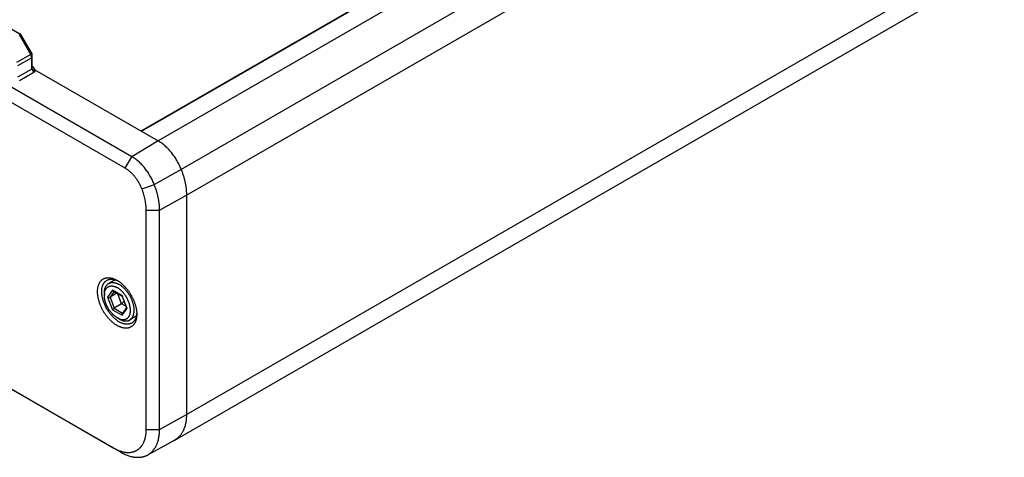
# Model space of a CAD drawing. Header units: inches. Extents: x 0 to 34, y 0 to 22.
# Tile 47 of 80: x 28.7 to 31.3, y 16.7 to 17.9. Entities that reach past the tile are written whole.
import ezdxf

# ---------------------------------------------------------------- set-up
doc = ezdxf.new("R2010")
doc.units = ezdxf.units.IN
doc.header["$LTSCALE"] = 1.87
doc.header["$MEASUREMENT"] = 0
doc.layers.get('0').update_dxf_attribs({"linetype": 'CONTINUOUS'})

msp = doc.modelspace()

# ---------------------------------------------------------------- linework, layer by layer
at = {"color": 7, "linetype": 'CONTINUOUS'}
for p, q in [((28.9953, 17.5529), (31.6459, 19.0833)), ((28.9968, 17.5521), (31.6484, 19.0831)), ((31.6932, 19.0573), (29.0415, 17.5262)), ((31.7544, 18.9811), (29.1028, 17.45)), ((29.117, 17.3806), (31.7686, 18.9116)), ((28.9708, 17.484), (26.5408, 18.887)), ((28.9532, 17.453), (26.5231, 18.8561)), ((26.9814, 18.7889), (28.671, 17.8133)), ((29.117, 16.7927), (31.7686, 18.3238)), ((29.0859, 16.7241), (31.7376, 18.2551)), ((26.5537, 18.0704), (28.9225, 16.7027)), ((26.5714, 18.0598), (28.9402, 16.6921)), ((28.671, 17.8133), (28.6643, 17.8171)), ((28.6999, 17.7583), (28.6698, 17.8104)), ((28.6724, 17.8119), (28.6704, 17.8107)), ((28.7005, 17.7586), (28.6704, 17.8107)), ((28.671, 17.8133), (28.671, 17.8133)), ((28.6724, 17.8119), (28.7025, 17.7597)), ((28.6724, 17.8119), (28.7025, 17.7598)), ((28.6999, 17.7583), (28.6615, 17.7365)), ((28.7025, 17.7495), (28.6641, 17.7278)), ((28.6999, 17.7583), (28.7005, 17.7586)), ((28.7025, 17.7597), (28.7005, 17.7586)), ((28.7025, 17.7191), (28.7025, 17.7495)), ((28.7031, 17.7578), (28.703, 17.7502)), ((28.703, 17.7198), (28.703, 17.7502)), ((28.7031, 17.7578), (28.7031, 17.7276)), ((28.7031, 17.7578), (28.7031, 17.7578)), ((28.7031, 17.7276), (28.703, 17.7198)), ((28.7037, 17.7271), (28.7031, 17.7279)), ((28.7031, 17.7276), (28.7037, 17.7271)), ((28.7031, 17.7276), (28.7031, 17.7276)), ((28.7037, 17.7271), (28.7107, 17.7172)), ((28.7025, 17.7191), (28.6641, 17.6969)), ((28.7079, 17.7097), (28.6695, 17.6876)), ((28.7025, 17.7191), (28.7079, 17.7097)), ((28.703, 17.7198), (28.7107, 17.7136)), ((28.7107, 17.7172), (29.0415, 17.5262)), ((28.7107, 17.7172), (28.7107, 17.7136)), ((29.0415, 17.5262), (28.9708, 17.484)), ((28.9532, 17.453), (28.9708, 17.484)), ((29.1028, 17.45), (29.031, 17.4091)), ((28.9977, 17.3975), (29.031, 17.4091)), ((29.045, 17.3405), (29.117, 17.3806)), ((29.117, 17.3806), (29.117, 16.7927)), ((29.0094, 17.3407), (29.045, 17.3405)), ((29.0094, 16.7528), (29.0094, 17.3407)), ((29.045, 16.7526), (29.045, 17.3405)), ((28.9261, 17.154), (28.9088, 17.144)), ((28.8971, 17.1181), (28.8971, 17.1124)), ((28.919, 17.1258), (28.906, 17.1072)), ((28.923, 17.1221), (28.9123, 17.107)), ((28.9308, 17.1176), (28.9123, 17.107)), ((28.9451, 17.1107), (28.919, 17.1258)), ((28.9211, 17.1232), (28.9447, 17.1096)), ((28.9434, 17.0891), (28.9328, 17.1165)), ((28.906, 17.1072), (28.919, 17.0736)), ((28.9123, 17.107), (28.9237, 17.0778)), ((28.9447, 17.1096), (28.9567, 17.0786)), ((28.9582, 17.0771), (28.9451, 17.1107)), ((28.919, 17.0736), (28.9451, 17.0586)), ((28.9434, 17.0891), (28.9237, 17.0778)), ((28.9237, 17.0778), (28.9461, 17.0648)), ((28.9553, 17.0822), (28.9434, 17.0891)), ((28.9451, 17.0586), (28.9582, 17.0771)), ((28.9564, 17.0794), (28.9455, 17.0638)), ((28.937, 17.0489), (28.9321, 17.0518)), ((28.9321, 17.0518), (28.9321, 17.0518)), ((28.9826, 17.0561), (28.9653, 17.0461)), ((29.045, 16.7526), (29.117, 16.7927)), ((29.0094, 16.7528), (29.045, 16.7526)), ((29.0134, 16.6842), (29.085, 16.7236)), ((29.0859, 16.7241), (29.085, 16.7236)), ((28.9225, 16.7027), (28.9402, 16.6921))]:
    msp.add_line(p, q, dxfattribs=at)
for points in [[(28.6724, 17.8119), (28.6724, 17.812), (28.6723, 17.8121), (28.6722, 17.8122), (28.6721, 17.8123), (28.672, 17.8124), (28.672, 17.8126), (28.6719, 17.8127), (28.6718, 17.8128), (28.6717, 17.8129), (28.6716, 17.813), (28.6715, 17.813), (28.6713, 17.8131), (28.6712, 17.8132), (28.6711, 17.8133), (28.671, 17.8133)], [(28.7031, 17.7578), (28.7031, 17.7579), (28.7031, 17.7581), (28.7031, 17.7582), (28.703, 17.7583), (28.703, 17.7585), (28.703, 17.7586), (28.7029, 17.7588), (28.7029, 17.7589), (28.7029, 17.759), (28.7028, 17.7592), (28.7028, 17.7593), (28.7027, 17.7594), (28.7026, 17.7595), (28.7026, 17.7597), (28.7025, 17.7598)]]:
    msp.add_lwpolyline(points, dxfattribs=at)
for centre, radius, start, end in [((28.6697, 17.8111), 0.00261, 59.7021, 59.8857), ((28.7004, 17.7578), 0.0027, 0.1337, 0.2895), ((28.7647, 17.2601), 0.2473, 316.2594, 318.4927)]:
    msp.add_arc(centre, radius, start, end, dxfattribs=at)
for points, knots in [([(28.671, 17.8133), (28.6711, 17.8133), (28.6712, 17.8132), (28.6714, 17.8131), (28.6716, 17.8129), (28.6718, 17.8127), (28.6719, 17.8125), (28.6721, 17.8123), (28.6723, 17.8121), (28.6724, 17.812), (28.6724, 17.8119)], [0, 0, 0, 0, 0.111703, 0.228445, 0.349707, 0.474839, 0.603204, 0.73408, 0.866623, 1, 1, 1, 1]), ([(28.7025, 17.7495), (28.7025, 17.7496), (28.7025, 17.7498), (28.7025, 17.7501), (28.7025, 17.7503), (28.7025, 17.7506), (28.7024, 17.7508), (28.7024, 17.7512), (28.7023, 17.7518), (28.7021, 17.7527), (28.7018, 17.7538), (28.7015, 17.755), (28.701, 17.7561), (28.7006, 17.7569), (28.7004, 17.7574), (28.7002, 17.7577), (28.7001, 17.758), (28.7, 17.7582), (28.6999, 17.7583)], [0, 0, 0, 0, 0.027368, 0.055071, 0.0831, 0.111461, 0.140144, 0.169141, 0.228046, 0.349234, 0.474414, 0.602874, 0.733841, 0.866493, 0.899825, 0.933195, 0.966592, 1, 1, 1, 1]), ([(28.703, 17.7502), (28.703, 17.7503), (28.7029, 17.7507), (28.7029, 17.7513), (28.7028, 17.7522), (28.7026, 17.7532), (28.7023, 17.7543), (28.702, 17.7554), (28.7015, 17.7565), (28.701, 17.7575), (28.7007, 17.7582), (28.7005, 17.7586)], [0, 0, 0, 0, 0.055081, 0.111473, 0.228051, 0.34925, 0.474432, 0.602897, 0.733863, 0.86651, 1, 1, 1, 1]), ([(28.7025, 17.7597), (28.7025, 17.7597), (28.7026, 17.7596), (28.7027, 17.7595), (28.7027, 17.7593), (28.7028, 17.759), (28.7029, 17.7588), (28.703, 17.7585), (28.703, 17.7583), (28.7031, 17.7581), (28.7031, 17.7579), (28.7031, 17.7578)], [0, 0, 0, 0, 0.066752, 0.133403, 0.265971, 0.396857, 0.52524, 0.650359, 0.77153, 0.888221, 1, 1, 1, 1]), ([(28.7025, 17.7495), (28.7026, 17.7496), (28.7027, 17.7496), (28.7028, 17.7497), (28.7028, 17.7498), (28.7029, 17.7499), (28.7029, 17.75), (28.703, 17.7501), (28.703, 17.7501), (28.703, 17.7502)], [0, 0, 0, 0, 0.28965, 0.423157, 0.549317, 0.668809, 0.782711, 0.892502, 1, 1, 1, 1]), ([(28.703, 17.7198), (28.703, 17.7198), (28.703, 17.7197), (28.7029, 17.7196), (28.7029, 17.7195), (28.7028, 17.7194), (28.7028, 17.7194), (28.7028, 17.7193), (28.7027, 17.7193), (28.7027, 17.7192), (28.7027, 17.7192), (28.7026, 17.7192), (28.7026, 17.7192), (28.7026, 17.7191), (28.7025, 17.7191), (28.7025, 17.7191), (28.7025, 17.7191)], [0, 0, 0, 0, 0.10741, 0.219577, 0.336518, 0.458179, 0.520697, 0.584389, 0.649464, 0.716071, 0.784347, 0.819134, 0.854271, 0.889806, 0.925993, 1, 1, 1, 1]), ([(28.7107, 17.7136), (28.7107, 17.7136), (28.7107, 17.7135), (28.7107, 17.7135), (28.7107, 17.7134), (28.7107, 17.7134), (28.7107, 17.7133), (28.7107, 17.7132), (28.7107, 17.7132), (28.7107, 17.7131), (28.7106, 17.713), (28.7106, 17.713), (28.7106, 17.7129), (28.7106, 17.7128), (28.7105, 17.7127), (28.7105, 17.7125), (28.7104, 17.7123), (28.7102, 17.7119), (28.71, 17.7116), (28.7099, 17.7114), (28.7097, 17.7112), (28.7095, 17.711), (28.7094, 17.7108), (28.7092, 17.7107), (28.7091, 17.7106), (28.7089, 17.7104), (28.7088, 17.7103), (28.7087, 17.7103), (28.7086, 17.7102), (28.7085, 17.7101), (28.7085, 17.7101), (28.7084, 17.71), (28.7083, 17.71), (28.7083, 17.71), (28.7082, 17.7099), (28.7081, 17.7099), (28.7081, 17.7098), (28.708, 17.7098), (28.7079, 17.7098), (28.7079, 17.7097)], [0, 0, 0, 0, 0.013407, 0.026812, 0.033516, 0.040225, 0.053665, 0.067131, 0.080614, 0.094121, 0.107663, 0.121246, 0.134874, 0.162271, 0.18989, 0.217761, 0.274352, 0.332226, 0.45214, 0.483043, 0.51431, 0.577995, 0.643356, 0.676714, 0.710542, 0.744854, 0.779661, 0.814974, 0.832816, 0.850783, 0.868889, 0.887145, 0.905516, 0.914725, 0.923941, 0.942457, 0.961317, 0.980681, 1, 1, 1, 1]), ([(29.1028, 17.45), (29.102, 17.452), (29.1004, 17.456), (29.0977, 17.4619), (29.0947, 17.4677), (29.0916, 17.4735), (29.0882, 17.4791), (29.0846, 17.4845), (29.0809, 17.4898), (29.0769, 17.4949), (29.0729, 17.4998), (29.0687, 17.5044), (29.0643, 17.5088), (29.0599, 17.5129), (29.0554, 17.5167), (29.0508, 17.5202), (29.0462, 17.5234), (29.0431, 17.5253), (29.0415, 17.5262)], [0, 0, 0, 0, 0.064643, 0.129842, 0.195414, 0.261174, 0.326935, 0.392508, 0.457707, 0.522351, 0.586261, 0.649266, 0.711203, 0.771919, 0.831275, 0.889144, 0.945416, 1, 1, 1, 1]), ([(29.031, 17.4091), (29.0302, 17.4111), (29.0286, 17.415), (29.026, 17.4208), (29.0231, 17.4265), (29.02, 17.4321), (29.0167, 17.4376), (29.0132, 17.443), (29.0095, 17.4482), (29.0056, 17.4532), (29.0016, 17.458), (28.9975, 17.4625), (28.9932, 17.4668), (28.9889, 17.4709), (28.9844, 17.4746), (28.98, 17.4781), (28.9754, 17.4812), (28.9724, 17.4831), (28.9708, 17.484)], [0, 0, 0, 0, 0.064643, 0.129842, 0.195414, 0.261174, 0.326935, 0.392508, 0.457707, 0.522351, 0.586261, 0.649266, 0.711203, 0.771919, 0.831275, 0.889144, 0.945416, 1, 1, 1, 1]), ([(28.9977, 17.3975), (28.9972, 17.399), (28.996, 17.4019), (28.994, 17.4062), (28.9919, 17.4104), (28.9896, 17.4146), (28.9871, 17.4187), (28.9845, 17.4226), (28.9818, 17.4265), (28.9789, 17.4302), (28.976, 17.4337), (28.9729, 17.4371), (28.9697, 17.4403), (28.9665, 17.4433), (28.9632, 17.4461), (28.9599, 17.4486), (28.9566, 17.4509), (28.9543, 17.4523), (28.9532, 17.453)], [0, 0, 0, 0, 0.064643, 0.129842, 0.195414, 0.261174, 0.326935, 0.392508, 0.457707, 0.522351, 0.586261, 0.649266, 0.711203, 0.771919, 0.831275, 0.889144, 0.945416, 1, 1, 1, 1]), ([(29.1028, 17.45), (29.1039, 17.4471), (29.1061, 17.4411), (29.109, 17.4322), (29.1114, 17.4233), (29.1134, 17.4145), (29.1148, 17.4072), (29.1156, 17.4014), (29.1161, 17.3971), (29.1165, 17.3929), (29.1169, 17.3874), (29.117, 17.3833), (29.117, 17.3806)], [0, 0, 0, 0, 0.1338, 0.265705, 0.395374, 0.522488, 0.646751, 0.707735, 0.76791, 0.827249, 0.885727, 1, 1, 1, 1]), ([(29.045, 17.3405), (29.045, 17.3432), (29.0449, 17.3472), (29.0446, 17.3527), (29.0442, 17.3568), (29.0437, 17.361), (29.0428, 17.3667), (29.0415, 17.374), (29.0395, 17.3827), (29.0371, 17.3915), (29.0343, 17.4003), (29.0321, 17.4062), (29.031, 17.4091)], [0, 0, 0, 0, 0.114273, 0.172751, 0.23209, 0.292265, 0.353249, 0.477512, 0.604626, 0.734295, 0.8662, 1, 1, 1, 1]), ([(29.0094, 17.3407), (29.0094, 17.3429), (29.0093, 17.3462), (29.009, 17.3508), (29.0085, 17.3554), (29.0078, 17.3613), (29.0065, 17.3684), (29.0048, 17.3756), (29.0028, 17.3829), (29.0005, 17.3902), (28.9987, 17.3951), (28.9977, 17.3975)], [0, 0, 0, 0, 0.114274, 0.172752, 0.232092, 0.353243, 0.477508, 0.604622, 0.734292, 0.866199, 1, 1, 1, 1]), ([(28.8789, 17.1221), (28.8789, 17.1231), (28.8789, 17.125), (28.8791, 17.1279), (28.8794, 17.1306), (28.8799, 17.1333), (28.8804, 17.1359), (28.8811, 17.1384), (28.8818, 17.1403), (28.8824, 17.1419), (28.883, 17.1433), (28.8839, 17.1451), (28.885, 17.1471), (28.8863, 17.1489), (28.8877, 17.1507), (28.8892, 17.1523), (28.8908, 17.1537), (28.8924, 17.155), (28.8942, 17.1561), (28.8961, 17.1571), (28.8981, 17.1579), (28.9001, 17.1586), (28.9022, 17.1591), (28.9044, 17.1594), (28.9066, 17.1596), (28.9089, 17.1596), (28.9109, 17.1594), (28.9125, 17.1593), (28.9141, 17.159), (28.9162, 17.1586), (28.9186, 17.158), (28.9212, 17.1572), (28.9237, 17.1562), (28.9263, 17.1551), (28.9288, 17.1538), (28.9305, 17.1529), (28.9314, 17.1524)], [0, 0, 0, 0, 0.037617, 0.074281, 0.10998, 0.144712, 0.178483, 0.211313, 0.243228, 0.258856, 0.274273, 0.304492, 0.333955, 0.362739, 0.390934, 0.418642, 0.445975, 0.473052, 0.5, 0.526948, 0.554025, 0.581358, 0.609066, 0.637261, 0.666045, 0.695508, 0.725727, 0.741144, 0.756772, 0.788687, 0.821517, 0.855288, 0.89002, 0.925719, 0.962383, 1, 1, 1, 1]), ([(28.8901, 17.1221), (28.8901, 17.123), (28.8902, 17.1247), (28.8903, 17.1273), (28.8906, 17.1298), (28.891, 17.1323), (28.8915, 17.1346), (28.8922, 17.1368), (28.8928, 17.1386), (28.8934, 17.14), (28.8939, 17.1413), (28.8947, 17.1429), (28.8958, 17.1447), (28.897, 17.1463), (28.8982, 17.1479), (28.8996, 17.1493), (28.9011, 17.1506), (28.9026, 17.1517), (28.9037, 17.1524), (28.9043, 17.1527)], [0, 0, 0, 0, 0.075381, 0.148821, 0.220295, 0.289802, 0.357355, 0.422994, 0.486778, 0.518004, 0.548801, 0.60916, 0.667998, 0.725482, 0.781801, 0.83717, 0.891823, 0.946012, 1, 1, 1, 1]), ([(28.8971, 17.1181), (28.8971, 17.1189), (28.8971, 17.1203), (28.8973, 17.1225), (28.8975, 17.1246), (28.8978, 17.1266), (28.8983, 17.1286), (28.8988, 17.1305), (28.8994, 17.1323), (28.9001, 17.134), (28.9009, 17.1356), (28.9018, 17.1371), (28.9027, 17.1385), (28.9038, 17.1399), (28.9049, 17.1411), (28.9061, 17.1422), (28.9074, 17.1431), (28.9083, 17.1437), (28.9088, 17.144)], [0, 0, 0, 0, 0.075235, 0.148563, 0.219961, 0.289426, 0.35697, 0.422629, 0.486459, 0.548542, 0.608981, 0.667908, 0.725476, 0.781867, 0.837283, 0.891948, 0.946103, 1, 1, 1, 1]), ([(28.9043, 17.1527), (28.9048, 17.1529), (28.9058, 17.1535), (28.9074, 17.1541), (28.909, 17.1546), (28.9108, 17.155), (28.9125, 17.1553), (28.9143, 17.1555), (28.9162, 17.1556), (28.9181, 17.1555), (28.92, 17.1553), (28.922, 17.155), (28.924, 17.1546), (28.926, 17.154), (28.9281, 17.1533), (28.9301, 17.1526), (28.9322, 17.1517), (28.9336, 17.151), (28.9343, 17.1506)], [0, 0, 0, 0, 0.054696, 0.109669, 0.165129, 0.221278, 0.278304, 0.336382, 0.395667, 0.456297, 0.51839, 0.582046, 0.647342, 0.714342, 0.783088, 0.853608, 0.925913, 1, 1, 1, 1]), ([(28.9088, 17.144), (28.9092, 17.1442), (28.9102, 17.1447), (28.9117, 17.1454), (28.9132, 17.1459), (28.9148, 17.1462), (28.9165, 17.1465), (28.9182, 17.1466), (28.92, 17.1466), (28.9218, 17.1465), (28.9236, 17.1463), (28.9255, 17.1459), (28.9273, 17.1454), (28.9293, 17.1448), (28.9312, 17.1441), (28.9331, 17.1432), (28.9351, 17.1423), (28.9364, 17.1415), (28.937, 17.1412)], [0, 0, 0, 0, 0.053895, 0.108049, 0.162713, 0.218128, 0.274518, 0.332085, 0.391011, 0.451451, 0.513533, 0.577365, 0.643024, 0.710569, 0.780034, 0.851434, 0.924763, 1, 1, 1, 1]), ([(28.9314, 17.1524), (28.9322, 17.1519), (28.934, 17.1508), (28.9365, 17.1491), (28.9391, 17.1473), (28.9416, 17.1453), (28.9442, 17.1432), (28.9466, 17.141), (28.9491, 17.1386), (28.9515, 17.1362), (28.9538, 17.1336), (28.9561, 17.131), (28.9584, 17.1282), (28.9606, 17.1253), (28.9627, 17.1224), (28.9647, 17.1194), (28.9666, 17.1163), (28.9685, 17.1132), (28.9703, 17.11), (28.972, 17.1068), (28.9736, 17.1036), (28.975, 17.1003), (28.9764, 17.097), (28.9777, 17.0936), (28.9788, 17.0903), (28.9799, 17.087), (28.9808, 17.0837), (28.9816, 17.0804), (28.9823, 17.0771), (28.9829, 17.0739), (28.9833, 17.0707), (28.9836, 17.0676), (28.9838, 17.0645), (28.9839, 17.0625), (28.9839, 17.0615)], [0, 0, 0, 0, 0.027596, 0.055841, 0.084713, 0.114184, 0.14422, 0.174788, 0.205848, 0.237358, 0.269275, 0.301553, 0.334143, 0.366995, 0.40006, 0.433284, 0.466615, 0.5, 0.533385, 0.566716, 0.59994, 0.633005, 0.665857, 0.698447, 0.730725, 0.762642, 0.794152, 0.825212, 0.85578, 0.885816, 0.915287, 0.944159, 0.972404, 1, 1, 1, 1]), ([(28.9839, 17.0615), (28.9839, 17.0605), (28.9838, 17.0585), (28.9836, 17.0557), (28.9833, 17.0529), (28.9829, 17.0502), (28.9823, 17.0477), (28.9816, 17.0452), (28.981, 17.0432), (28.9804, 17.0417), (28.9797, 17.0402), (28.9789, 17.0385), (28.9777, 17.0365), (28.9764, 17.0346), (28.9751, 17.0329), (28.9736, 17.0313), (28.972, 17.0299), (28.9703, 17.0286), (28.9685, 17.0274), (28.9666, 17.0265), (28.9647, 17.0257), (28.9626, 17.025), (28.9605, 17.0245), (28.9584, 17.0242), (28.9561, 17.024), (28.9538, 17.024), (28.9518, 17.0241), (28.9503, 17.0243), (28.9486, 17.0245), (28.9466, 17.0249), (28.9441, 17.0256), (28.9416, 17.0264), (28.939, 17.0273), (28.9365, 17.0285), (28.9339, 17.0297), (28.9313, 17.0311), (28.9288, 17.0327), (28.9262, 17.0344), (28.9236, 17.0363), (28.9211, 17.0382), (28.9186, 17.0403), (28.9161, 17.0426), (28.9137, 17.0449), (28.9113, 17.0474), (28.9089, 17.0499), (28.9066, 17.0526), (28.9044, 17.0554), (28.9022, 17.0582), (28.9001, 17.0611), (28.898, 17.0641), (28.8961, 17.0672), (28.8942, 17.0703), (28.8925, 17.0735), (28.8908, 17.0767), (28.8892, 17.08), (28.8877, 17.0833), (28.8863, 17.0866), (28.8851, 17.0899), (28.8839, 17.0932), (28.8829, 17.0966), (28.8819, 17.0999), (28.8811, 17.1032), (28.8804, 17.1064), (28.8799, 17.1097), (28.8794, 17.1128), (28.8791, 17.116), (28.8789, 17.1191), (28.8789, 17.1211), (28.8789, 17.1221)], [0, 0, 0, 0, 0.015693, 0.030988, 0.045881, 0.06037, 0.074459, 0.088155, 0.101469, 0.107989, 0.11442, 0.127027, 0.139318, 0.151326, 0.163088, 0.174647, 0.186049, 0.197345, 0.208587, 0.21983, 0.231126, 0.242528, 0.254088, 0.265851, 0.277859, 0.290151, 0.302758, 0.30919, 0.31571, 0.329025, 0.342721, 0.356811, 0.371301, 0.386194, 0.40149, 0.417184, 0.433268, 0.449731, 0.466558, 0.483734, 0.501241, 0.519056, 0.537159, 0.555524, 0.574126, 0.592938, 0.611932, 0.631079, 0.650349, 0.669713, 0.689139, 0.708596, 0.728053, 0.747478, 0.766842, 0.786112, 0.805259, 0.824253, 0.843064, 0.861666, 0.88003, 0.898132, 0.915947, 0.933453, 0.950628, 0.967455, 0.983917, 1, 1, 1, 1]), ([(28.9706, 17.0379), (28.9702, 17.0376), (28.9693, 17.0371), (28.968, 17.0365), (28.9667, 17.036), (28.9654, 17.0355), (28.964, 17.0352), (28.9625, 17.0349), (28.961, 17.0347), (28.9595, 17.0345), (28.958, 17.0345), (28.9559, 17.0345), (28.9532, 17.0348), (28.9499, 17.0355), (28.9465, 17.0365), (28.9431, 17.0378), (28.9396, 17.0394), (28.9362, 17.0413), (28.9327, 17.0436), (28.9293, 17.0461), (28.9259, 17.0488), (28.9225, 17.0518), (28.9193, 17.0551), (28.9161, 17.0586), (28.9131, 17.0622), (28.9102, 17.0661), (28.9074, 17.0701), (28.9048, 17.0742), (28.9024, 17.0785), (28.9001, 17.0828), (28.8981, 17.0872), (28.8962, 17.0917), (28.8946, 17.0962), (28.8933, 17.1006), (28.8921, 17.1051), (28.8912, 17.1095), (28.8906, 17.1138), (28.8902, 17.118), (28.8901, 17.1207), (28.8901, 17.1221)], [0, 0, 0, 0, 0.010667, 0.021353, 0.032087, 0.042899, 0.053814, 0.064859, 0.076058, 0.087433, 0.099006, 0.110795, 0.135075, 0.160386, 0.1868, 0.214357, 0.243069, 0.272922, 0.303881, 0.335891, 0.368881, 0.402764, 0.437444, 0.472811, 0.508749, 0.545135, 0.581839, 0.61873, 0.655673, 0.692534, 0.729179, 0.765475, 0.801297, 0.83652, 0.871031, 0.904724, 0.937502, 0.969284, 1, 1, 1, 1]), ([(28.8971, 17.1124), (28.8971, 17.113), (28.8971, 17.1143), (28.8972, 17.1162), (28.8974, 17.1181), (28.8977, 17.1199), (28.8981, 17.1216), (28.8986, 17.1232), (28.8991, 17.1248), (28.8997, 17.1263), (28.9004, 17.1277), (28.9012, 17.1291), (28.902, 17.1303), (28.903, 17.1314), (28.9039, 17.1325), (28.905, 17.1335), (28.9061, 17.1343), (28.9073, 17.1351), (28.9086, 17.1357), (28.9099, 17.1363), (28.9112, 17.1367), (28.9126, 17.137), (28.9141, 17.1373), (28.9156, 17.1374), (28.9171, 17.1374), (28.9187, 17.1373), (28.9203, 17.1371), (28.9219, 17.1367), (28.9236, 17.1363), (28.9253, 17.1358), (28.927, 17.1351), (28.9287, 17.1344), (28.9304, 17.1335), (28.9315, 17.1329), (28.9321, 17.1326)], [0, 0, 0, 0, 0.037617, 0.07428, 0.109979, 0.14471, 0.178482, 0.21131, 0.243225, 0.274265, 0.304484, 0.333947, 0.36273, 0.390925, 0.418632, 0.445964, 0.473041, 0.499989, 0.526937, 0.554014, 0.581347, 0.609055, 0.637251, 0.666036, 0.695499, 0.72572, 0.756762, 0.788678, 0.821509, 0.855282, 0.890015, 0.925716, 0.962381, 1, 1, 1, 1]), ([(28.919, 17.1258), (28.9191, 17.1255), (28.9193, 17.1251), (28.9196, 17.1246), (28.9199, 17.1243), (28.9202, 17.1239), (28.9205, 17.1237), (28.9208, 17.1234), (28.921, 17.1233), (28.9211, 17.1232)], [0, 0, 0, 0, 0.26321, 0.392088, 0.518766, 0.643033, 0.764721, 0.883719, 1, 1, 1, 1]), ([(28.9321, 17.0518), (28.9326, 17.0514), (28.9338, 17.0508), (28.9355, 17.05), (28.9372, 17.0492), (28.9389, 17.0486), (28.9406, 17.0481), (28.9422, 17.0476), (28.9439, 17.0473), (28.9455, 17.0471), (28.947, 17.047), (28.9486, 17.047), (28.9501, 17.0471), (28.9515, 17.0473), (28.9529, 17.0477), (28.9543, 17.0481), (28.9556, 17.0486), (28.9568, 17.0493), (28.958, 17.0501), (28.9592, 17.0509), (28.9602, 17.0519), (28.9612, 17.0529), (28.9621, 17.0541), (28.963, 17.0553), (28.9637, 17.0566), (28.9644, 17.0581), (28.9651, 17.0596), (28.9656, 17.0611), (28.9661, 17.0628), (28.9664, 17.0645), (28.9667, 17.0663), (28.9669, 17.0681), (28.9671, 17.07), (28.9671, 17.072), (28.9671, 17.074), (28.9669, 17.0761), (28.9667, 17.0781), (28.9664, 17.0803), (28.966, 17.0824), (28.9656, 17.0846), (28.965, 17.0868), (28.9644, 17.089), (28.9637, 17.0912), (28.9627, 17.0942), (28.9612, 17.0979), (28.9592, 17.1022), (28.9569, 17.1065), (28.9543, 17.1106), (28.9516, 17.1146), (28.9491, 17.1177), (28.9471, 17.1201), (28.9455, 17.1218), (28.9439, 17.1234), (28.9423, 17.125), (28.9406, 17.1265), (28.9389, 17.1279), (28.9372, 17.1292), (28.9355, 17.1304), (28.9338, 17.1316), (28.9327, 17.1323), (28.9321, 17.1326)], [0, 0, 0, 0, 0.015694, 0.030989, 0.045882, 0.060372, 0.074461, 0.088157, 0.101472, 0.114422, 0.127029, 0.139321, 0.151329, 0.163092, 0.174651, 0.186054, 0.19735, 0.208593, 0.219835, 0.231131, 0.242534, 0.254094, 0.265857, 0.277865, 0.290157, 0.302765, 0.315715, 0.32903, 0.342726, 0.356816, 0.371306, 0.3862, 0.401496, 0.41719, 0.433274, 0.449736, 0.466564, 0.48374, 0.501247, 0.519062, 0.537165, 0.55553, 0.574132, 0.592945, 0.631082, 0.669713, 0.708593, 0.747473, 0.786104, 0.824242, 0.843055, 0.861657, 0.880022, 0.898125, 0.915941, 0.933448, 0.950625, 0.967453, 0.983916, 1, 1, 1, 1]), ([(28.9653, 17.0461), (28.9656, 17.0463), (28.9663, 17.0467), (28.9673, 17.0474), (28.9682, 17.0482), (28.9691, 17.049), (28.97, 17.0499), (28.9708, 17.0509), (28.9716, 17.0519), (28.9723, 17.053), (28.9729, 17.0541), (28.9738, 17.0557), (28.9747, 17.0578), (28.9756, 17.0605), (28.9763, 17.0635), (28.9767, 17.0665), (28.977, 17.0698), (28.977, 17.0732), (28.9768, 17.0767), (28.9764, 17.0802), (28.9758, 17.0839), (28.975, 17.0876), (28.974, 17.0914), (28.9727, 17.0952), (28.9713, 17.099), (28.9697, 17.1028), (28.9679, 17.1065), (28.966, 17.1102), (28.9639, 17.1137), (28.9616, 17.1172), (28.9593, 17.1206), (28.9568, 17.1238), (28.9541, 17.1269), (28.9514, 17.1298), (28.9487, 17.1325), (28.9458, 17.135), (28.9429, 17.1373), (28.94, 17.1394), (28.938, 17.1406), (28.937, 17.1412)], [0, 0, 0, 0, 0.010652, 0.021333, 0.032071, 0.042894, 0.053829, 0.0649, 0.076131, 0.087543, 0.099157, 0.11099, 0.135366, 0.160778, 0.187292, 0.214944, 0.243742, 0.273671, 0.304693, 0.336752, 0.369777, 0.403681, 0.438366, 0.473724, 0.50964, 0.545992, 0.582651, 0.619487, 0.656368, 0.69316, 0.729732, 0.765952, 0.801696, 0.836843, 0.87128, 0.904902, 0.937614, 0.969336, 1, 1, 1, 1]), ([(28.9321, 17.0518), (28.9315, 17.0521), (28.9303, 17.0528), (28.9286, 17.0539), (28.9269, 17.0552), (28.9252, 17.0565), (28.9236, 17.0579), (28.9219, 17.0594), (28.9203, 17.0609), (28.9187, 17.0626), (28.9171, 17.0643), (28.915, 17.0667), (28.9126, 17.0698), (28.9098, 17.0737), (28.9073, 17.0779), (28.905, 17.0821), (28.9029, 17.0865), (28.9015, 17.0902), (28.9004, 17.0932), (28.8997, 17.0954), (28.8991, 17.0976), (28.8986, 17.0998), (28.8981, 17.102), (28.8977, 17.1041), (28.8974, 17.1062), (28.8972, 17.1083), (28.8971, 17.1104), (28.8971, 17.1117), (28.8971, 17.1124)], [0, 0, 0, 0, 0.027598, 0.055846, 0.08472, 0.114192, 0.144231, 0.1748, 0.205862, 0.237374, 0.269292, 0.301572, 0.36701, 0.433294, 0.500006, 0.566717, 0.633001, 0.698439, 0.730717, 0.762635, 0.794146, 0.825207, 0.855775, 0.885813, 0.915284, 0.944157, 0.972403, 1, 1, 1, 1]), ([(28.906, 17.1072), (28.9061, 17.1072), (28.9063, 17.1071), (28.9067, 17.1069), (28.907, 17.1068), (28.9074, 17.1066), (28.9078, 17.1065), (28.9082, 17.1065), (28.9087, 17.1064), (28.9091, 17.1064), (28.9095, 17.1063), (28.91, 17.1064), (28.9104, 17.1064), (28.9108, 17.1065), (28.9113, 17.1065), (28.9117, 17.1067), (28.912, 17.1068), (28.9122, 17.1069), (28.9123, 17.107)], [0, 0, 0, 0, 0.055642, 0.113349, 0.172992, 0.234414, 0.297428, 0.361813, 0.427308, 0.493608, 0.560356, 0.62714, 0.69349, 0.758886, 0.822773, 0.884591, 0.943812, 1, 1, 1, 1]), ([(28.9451, 17.1107), (28.9451, 17.1107), (28.945, 17.1106), (28.9449, 17.1104), (28.9448, 17.1102), (28.9447, 17.1101), (28.9447, 17.11), (28.9447, 17.1099), (28.9447, 17.1099), (28.9447, 17.1098), (28.9447, 17.1098), (28.9447, 17.1097), (28.9447, 17.1097), (28.9447, 17.1096), (28.9447, 17.1096)], [0, 0, 0, 0, 0.181262, 0.346636, 0.495665, 0.628037, 0.687963, 0.743739, 0.795432, 0.843165, 0.887129, 0.927615, 0.965044, 1, 1, 1, 1]), ([(28.919, 17.0736), (28.9191, 17.0737), (28.9192, 17.0739), (28.9194, 17.0741), (28.9196, 17.0744), (28.9199, 17.0746), (28.9201, 17.0749), (28.9204, 17.0752), (28.9207, 17.0755), (28.921, 17.0757), (28.9213, 17.076), (28.9216, 17.0763), (28.922, 17.0766), (28.9223, 17.0769), (28.9227, 17.0771), (28.923, 17.0773), (28.9234, 17.0776), (28.9236, 17.0777), (28.9237, 17.0778)], [0, 0, 0, 0, 0.045462, 0.094879, 0.148027, 0.204664, 0.264515, 0.327271, 0.392577, 0.460019, 0.529111, 0.599285, 0.669877, 0.74013, 0.809193, 0.876152, 0.940061, 1, 1, 1, 1]), ([(28.9451, 17.0586), (28.945, 17.0588), (28.9449, 17.0592), (28.9447, 17.0599), (28.9447, 17.0606), (28.9447, 17.0613), (28.9447, 17.062), (28.9449, 17.0625), (28.945, 17.063), (28.9452, 17.0634), (28.9453, 17.0636), (28.9455, 17.0638)], [0, 0, 0, 0, 0.126332, 0.254007, 0.382278, 0.510304, 0.637135, 0.761723, 0.822872, 0.88306, 1, 1, 1, 1]), ([(28.9582, 17.0771), (28.958, 17.0772), (28.9577, 17.0774), (28.9575, 17.0776), (28.9573, 17.0778), (28.9571, 17.078), (28.9569, 17.0782), (28.9568, 17.0784), (28.9567, 17.0785), (28.9567, 17.0786)], [0, 0, 0, 0, 0.279522, 0.411755, 0.538889, 0.661006, 0.778305, 0.891128, 1, 1, 1, 1]), ([(28.9838, 17.0648), (28.9838, 17.0641), (28.9836, 17.0625), (28.9834, 17.0603), (28.983, 17.0581), (28.9826, 17.056), (28.982, 17.054), (28.9814, 17.052), (28.9807, 17.0502), (28.9799, 17.0484), (28.979, 17.0467), (28.978, 17.0451), (28.977, 17.0437), (28.9759, 17.0423), (28.9746, 17.041), (28.9734, 17.0398), (28.972, 17.0388), (28.971, 17.0382), (28.9706, 17.0379)], [0, 0, 0, 0, 0.074087, 0.146392, 0.216912, 0.285658, 0.352658, 0.417955, 0.48161, 0.543703, 0.604333, 0.663619, 0.721696, 0.778723, 0.834872, 0.890331, 0.945304, 1, 1, 1, 1]), ([(28.937, 17.0489), (28.9377, 17.0485), (28.939, 17.0478), (28.9409, 17.0469), (28.9429, 17.046), (28.9448, 17.0453), (28.9467, 17.0447), (28.9486, 17.0442), (28.9505, 17.0438), (28.9523, 17.0436), (28.9541, 17.0435), (28.9559, 17.0435), (28.9576, 17.0436), (28.9592, 17.0438), (28.9608, 17.0442), (28.9624, 17.0447), (28.9639, 17.0453), (28.9648, 17.0458), (28.9653, 17.0461)], [0, 0, 0, 0, 0.075235, 0.148563, 0.219962, 0.289426, 0.35697, 0.422629, 0.486459, 0.548542, 0.608981, 0.667908, 0.725476, 0.781867, 0.837283, 0.891948, 0.946103, 1, 1, 1, 1]), ([(29.117, 16.7927), (29.117, 16.7908), (29.1169, 16.7869), (29.1165, 16.7811), (29.1159, 16.7755), (29.115, 16.7701), (29.1139, 16.7649), (29.1125, 16.7599), (29.1111, 16.7559), (29.1099, 16.7528), (29.1086, 16.7498), (29.1069, 16.7463), (29.1049, 16.7429), (29.1032, 16.7403), (29.1019, 16.7385), (29.1006, 16.7367), (29.0991, 16.735), (29.0977, 16.7334), (29.0961, 16.7318), (29.0946, 16.7304), (29.0929, 16.7289), (29.0913, 16.7276), (29.0895, 16.7264), (29.0878, 16.7252), (29.0865, 16.7244), (29.0859, 16.7241)], [0, 0, 0, 0, 0.07523, 0.148552, 0.219945, 0.289404, 0.356943, 0.422597, 0.486423, 0.517678, 0.548508, 0.608943, 0.667865, 0.696811, 0.725439, 0.753773, 0.781836, 0.809656, 0.83726, 0.864675, 0.891932, 0.919062, 0.946095, 0.973064, 1, 1, 1, 1]), ([(28.9225, 16.7027), (28.9239, 16.7019), (28.9267, 16.7003), (28.931, 16.6982), (28.9352, 16.6964), (28.9394, 16.6948), (28.9436, 16.6935), (28.9477, 16.6924), (28.9511, 16.6917), (28.9538, 16.6913), (28.9564, 16.691), (28.9596, 16.6908), (28.9628, 16.6908), (28.9653, 16.691), (28.9672, 16.6911), (28.969, 16.6914), (28.9708, 16.6917), (28.9725, 16.6921), (28.9743, 16.6925), (28.976, 16.693), (28.9776, 16.6936), (28.9793, 16.6943), (28.9809, 16.695), (28.9824, 16.6957), (28.9839, 16.6966), (28.9854, 16.6975), (28.9869, 16.6984), (28.9883, 16.6995), (28.9897, 16.7006), (28.991, 16.7017), (28.9923, 16.7029), (28.9935, 16.7042), (28.9948, 16.7055), (28.9959, 16.7069), (28.997, 16.7084), (28.9981, 16.7099), (28.9995, 16.712), (29.0011, 16.7148), (29.0025, 16.7177), (29.0036, 16.7201), (29.0046, 16.7226), (29.0057, 16.7259), (29.0068, 16.73), (29.0078, 16.7342), (29.0085, 16.7387), (29.009, 16.7433), (29.0093, 16.748), (29.0094, 16.7512), (29.0094, 16.7528)], [0, 0, 0, 0, 0.037616, 0.074279, 0.109976, 0.144707, 0.178478, 0.211306, 0.24322, 0.258848, 0.274263, 0.304482, 0.333943, 0.348416, 0.362731, 0.376898, 0.390929, 0.404839, 0.418641, 0.432349, 0.445978, 0.459542, 0.473059, 0.486543, 0.500011, 0.513479, 0.526963, 0.540479, 0.554044, 0.567672, 0.58138, 0.595181, 0.609091, 0.623122, 0.637288, 0.651602, 0.666075, 0.695535, 0.725751, 0.741166, 0.756793, 0.788706, 0.821532, 0.855301, 0.890029, 0.925725, 0.962386, 1, 1, 1, 1]), ([(29.0134, 16.6842), (29.014, 16.6846), (29.0153, 16.6853), (29.0171, 16.6864), (29.0188, 16.6877), (29.0205, 16.689), (29.0222, 16.6904), (29.0238, 16.6918), (29.0253, 16.6934), (29.0268, 16.695), (29.0283, 16.6966), (29.0297, 16.6984), (29.031, 16.7002), (29.0327, 16.7028), (29.0347, 16.7061), (29.0365, 16.7097), (29.0378, 16.7126), (29.0391, 16.7157), (29.0404, 16.7197), (29.0419, 16.7247), (29.043, 16.7299), (29.0439, 16.7353), (29.0446, 16.7409), (29.045, 16.7467), (29.045, 16.7506), (29.045, 16.7526)], [0, 0, 0, 0, 0.02699, 0.053997, 0.081054, 0.108195, 0.135451, 0.162856, 0.19044, 0.218232, 0.246263, 0.274559, 0.303146, 0.332049, 0.390883, 0.451237, 0.482032, 0.513256, 0.577036, 0.64267, 0.710219, 0.77972, 0.85119, 0.924624, 1, 1, 1, 1]), ([(28.9402, 16.6921), (28.9419, 16.6911), (28.9452, 16.6893), (28.9503, 16.6868), (28.9553, 16.6846), (28.9603, 16.6827), (28.9652, 16.6811), (28.9701, 16.6798), (28.9742, 16.679), (28.9774, 16.6785), (28.9805, 16.6781), (28.9843, 16.6778), (28.9881, 16.6778), (28.9911, 16.6779), (28.9933, 16.6781), (28.9955, 16.6784), (28.9976, 16.6787), (28.9997, 16.6791), (29.0018, 16.6796), (29.0038, 16.6802), (29.0058, 16.6809), (29.0078, 16.6816), (29.0097, 16.6824), (29.0116, 16.6833), (29.0128, 16.6839), (29.0134, 16.6842)], [0, 0, 0, 0, 0.07508, 0.148288, 0.219601, 0.289013, 0.356539, 0.42221, 0.486078, 0.517363, 0.548228, 0.608742, 0.66775, 0.696738, 0.725408, 0.753779, 0.781877, 0.809725, 0.837351, 0.86478, 0.892041, 0.919163, 0.946177, 0.973112, 1, 1, 1, 1])]:
    msp.add_open_spline(points, degree=3, knots=knots, dxfattribs=at)
msp.add_open_spline([(28.7025, 17.7598), (28.7025, 17.7598), (28.7025, 17.7597), (28.7025, 17.7597)], degree=3, dxfattribs=at)

doc.saveas('drawing.dxf')
